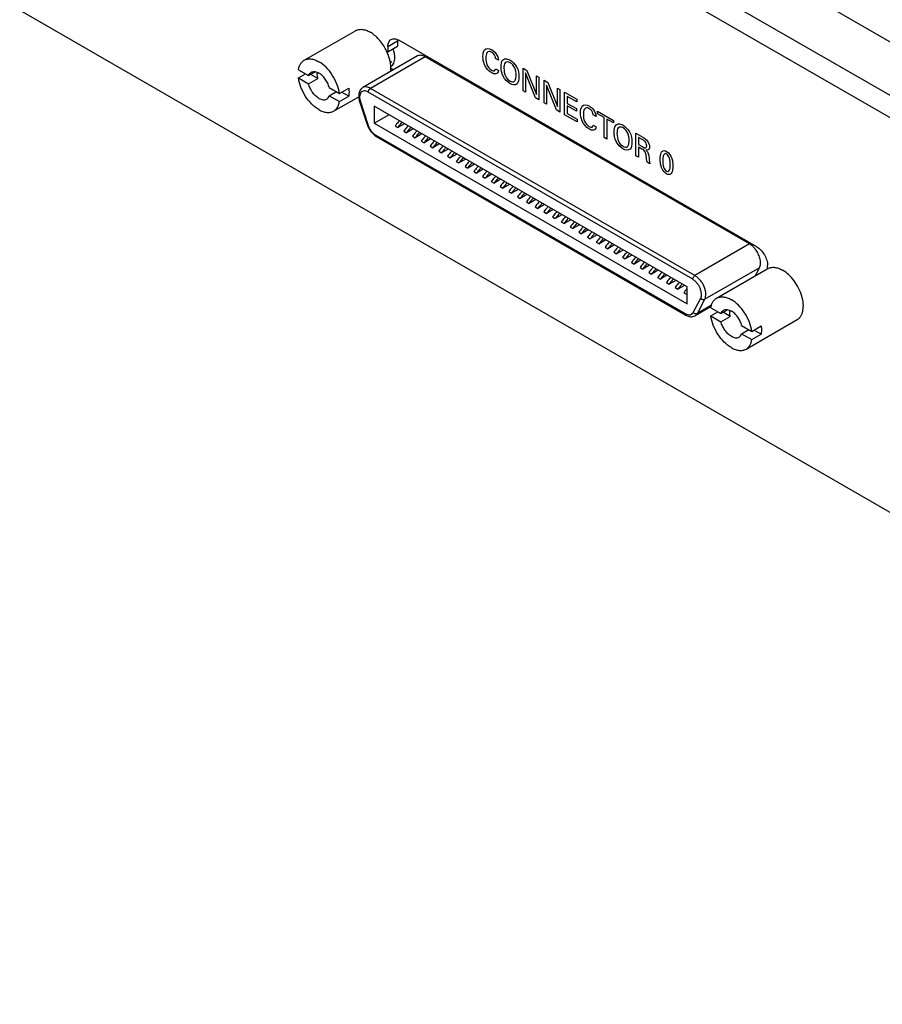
# Model space of a CAD drawing. Header units: inches. Extents: x 0 to 34, y 0 to 22.
# Tile 21 of 29: x 26.5 to 27.6, y 16.8 to 18. Entities that reach past the tile are written whole.
import ezdxf

# ---------------------------------------------------------------- set-up
doc = ezdxf.new("R2010")
doc.units = ezdxf.units.IN
doc.header["$LTSCALE"] = 1.87
doc.header["$MEASUREMENT"] = 0
doc.layers.get('0').update_dxf_attribs({"linetype": 'CONTINUOUS'})
doc.layers.add('02___PRT_ALL_AXES', color=7, linetype='CONTINUOUS')

msp = doc.modelspace()

# ---------------------------------------------------------------- linework, layer by layer
at = {"color": 7, "linetype": 'CONTINUOUS'}
for p, q in [((28.7982, 17.3451), (26.6061, 18.6108)), ((28.7398, 17.3109), (26.5478, 18.5765)), ((28.7275, 17.2893), (26.5354, 18.555)), ((26.5354, 18.0528), (28.7275, 16.7872)), ((26.8974, 17.989), (26.9625, 18.0266)), ((27.0039, 18.0065), (27.0162, 18.0136)), ((27.0162, 18.0136), (27.0162, 18.0069)), ((27.4731, 17.7515), (27.0176, 18.0145)), ((27.0039, 18.0065), (27.0039, 17.9997)), ((27.0415, 17.9944), (26.9719, 17.9542)), ((27.0513, 17.9934), (26.9817, 17.9532)), ((27.0069, 17.9863), (27.0087, 17.9873)), ((27.464, 17.7551), (27.0513, 17.9934)), ((26.8901, 17.9769), (26.9029, 17.9694)), ((26.8901, 17.9664), (26.8991, 17.9716)), ((26.8901, 17.9664), (26.9029, 17.959)), ((26.9029, 17.9694), (26.9115, 17.9744)), ((26.9029, 17.959), (26.9148, 17.9658)), ((26.9148, 17.9658), (26.9057, 17.971)), ((26.9293, 17.9542), (26.9422, 17.9468)), ((26.9422, 17.9468), (26.954, 17.9536)), ((27.3944, 17.7149), (26.9817, 17.9532)), ((26.9293, 17.9438), (26.9383, 17.949)), ((26.9293, 17.9438), (26.9422, 17.9363)), ((26.9348, 17.9242), (26.9667, 17.9426)), ((26.9422, 17.9363), (26.954, 17.9432)), ((26.954, 17.9432), (26.945, 17.9484)), ((27.3917, 17.7101), (26.9789, 17.9484)), ((26.9679, 17.9363), (26.9774, 17.9074)), ((26.9689, 17.9359), (26.9783, 17.907)), ((26.9863, 17.9304), (26.9863, 17.9087)), ((27.3844, 17.7006), (26.9863, 17.9304)), ((26.9863, 17.9087), (27.005, 17.9196)), ((26.9863, 17.9087), (27.3844, 17.6789)), ((27.0129, 17.9052), (27.0164, 17.9032)), ((27.0249, 17.9081), (27.0164, 17.9032)), ((27.036, 17.9017), (27.0275, 17.8968)), ((26.9884, 17.8937), (27.3822, 17.6664)), ((26.9892, 17.8919), (27.383, 17.6646)), ((27.0241, 17.8988), (27.0275, 17.8968)), ((27.0352, 17.8924), (27.0387, 17.8904)), ((27.0472, 17.8953), (27.0387, 17.8904)), ((27.0583, 17.8888), (27.0498, 17.8839)), ((27.0463, 17.8859), (27.0498, 17.8839)), ((27.0575, 17.8795), (27.0609, 17.8775)), ((27.0694, 17.8824), (27.0609, 17.8775)), ((27.0806, 17.876), (27.0721, 17.8711)), ((27.0686, 17.8731), (27.0721, 17.8711)), ((27.0797, 17.8667), (27.0832, 17.8646)), ((27.0917, 17.8695), (27.0832, 17.8646)), ((27.1028, 17.8631), (27.0943, 17.8582)), ((27.0909, 17.8602), (27.0943, 17.8582)), ((27.102, 17.8538), (27.1055, 17.8518)), ((27.114, 17.8567), (27.1055, 17.8518)), ((27.1251, 17.8503), (27.1166, 17.8454)), ((27.1131, 17.8474), (27.1166, 17.8454)), ((27.1243, 17.8409), (27.1278, 17.8389)), ((27.1362, 17.8438), (27.1278, 17.8389)), ((27.1474, 17.8374), (27.1389, 17.8325)), ((27.1354, 17.8345), (27.1389, 17.8325)), ((27.1465, 17.8281), (27.15, 17.8261)), ((27.1585, 17.831), (27.15, 17.8261)), ((27.1696, 17.8245), (27.1612, 17.8196)), ((27.1577, 17.8216), (27.1612, 17.8196)), ((27.1688, 17.8152), (27.1723, 17.8132)), ((27.1808, 17.8181), (27.1723, 17.8132)), ((27.1919, 17.8117), (27.1834, 17.8068)), ((27.18, 17.8088), (27.1834, 17.8068)), ((27.1911, 17.8024), (27.1946, 17.8003)), ((27.2031, 17.8052), (27.1946, 17.8003)), ((27.2022, 17.7959), (27.2057, 17.7939)), ((27.2142, 17.7988), (27.2057, 17.7939)), ((27.2134, 17.7895), (27.2168, 17.7875)), ((27.2253, 17.7924), (27.2168, 17.7875)), ((27.2245, 17.7831), (27.228, 17.7811)), ((27.2365, 17.786), (27.228, 17.7811)), ((27.2356, 17.7766), (27.2391, 17.7746)), ((27.2476, 17.7795), (27.2391, 17.7746)), ((27.2468, 17.7702), (27.2502, 17.7682)), ((27.2587, 17.7731), (27.2502, 17.7682)), ((27.2579, 17.7638), (27.2614, 17.7618)), ((27.2699, 17.7667), (27.2614, 17.7618)), ((27.269, 17.7574), (27.2725, 17.7553)), ((27.281, 17.7602), (27.2725, 17.7553)), ((27.2802, 17.7509), (27.2837, 17.7489)), ((27.2921, 17.7538), (27.2837, 17.7489)), ((27.464, 17.7551), (27.3944, 17.7149)), ((27.4722, 17.7473), (27.4692, 17.751)), ((27.2913, 17.7445), (27.2948, 17.7425)), ((27.3033, 17.7474), (27.2948, 17.7425)), ((27.3024, 17.7381), (27.3059, 17.7361)), ((27.3144, 17.741), (27.3059, 17.7361)), ((27.3136, 17.7316), (27.3171, 17.7296)), ((27.3255, 17.7345), (27.3171, 17.7296)), ((27.3247, 17.7252), (27.3282, 17.7232)), ((27.3367, 17.7281), (27.3282, 17.7232)), ((27.4767, 17.7249), (27.4071, 17.6848)), ((27.4711, 17.7143), (27.4767, 17.7249)), ((27.4869, 17.7237), (27.4869, 17.7276)), ((27.3358, 17.7188), (27.3393, 17.7168)), ((27.3478, 17.7217), (27.3393, 17.7168)), ((27.347, 17.7123), (27.3505, 17.7103)), ((27.3589, 17.7152), (27.3505, 17.7103)), ((27.4221, 17.6861), (27.4872, 17.7237)), ((27.3581, 17.7059), (27.3616, 17.7039)), ((27.3701, 17.7088), (27.3616, 17.7039)), ((27.3693, 17.6995), (27.3727, 17.6975)), ((27.3812, 17.7024), (27.3727, 17.6975)), ((27.3844, 17.6789), (27.3844, 17.7006)), ((27.3804, 17.6931), (27.3839, 17.691)), ((27.3844, 17.6913), (27.3839, 17.691)), ((27.3923, 17.668), (27.4018, 17.686)), ((27.4151, 17.6755), (27.3948, 17.6638)), ((27.3976, 17.6668), (27.4071, 17.6848)), ((27.4155, 17.6771), (27.3976, 17.6668)), ((27.4147, 17.6739), (27.4276, 17.6665)), ((27.4147, 17.6635), (27.4238, 17.6687)), ((27.4147, 17.6635), (27.4276, 17.656)), ((27.4276, 17.6665), (27.4361, 17.6714)), ((27.4276, 17.656), (27.4394, 17.6629)), ((27.4394, 17.6629), (27.4304, 17.6681)), ((27.4539, 17.6513), (27.4668, 17.6438)), ((27.4595, 17.6213), (27.5246, 17.6589)), ((27.4668, 17.6438), (27.4787, 17.6507)), ((27.4539, 17.6408), (27.463, 17.6461)), ((27.4539, 17.6408), (27.4668, 17.6334)), ((27.4668, 17.6334), (27.4787, 17.6402)), ((27.4787, 17.6402), (27.4696, 17.6454))]:
    msp.add_line(p, q, dxfattribs=at)
at = {"color": 40, "linetype": 'CONTINUOUS'}
for p, q in [((27.1446, 17.9892), (27.1409, 17.9913)), ((27.1408, 17.978), (27.1445, 17.9759)), ((27.1759, 17.9502), (27.1759, 17.9789)), ((27.1759, 17.9789), (27.1807, 17.9761)), ((27.1807, 17.9761), (27.1929, 17.9454)), ((27.1916, 17.9411), (27.179, 17.9728)), ((27.179, 17.9728), (27.179, 17.9484)), ((27.1929, 17.9454), (27.1929, 17.9691)), ((27.1929, 17.9691), (27.196, 17.9673)), ((27.196, 17.9673), (27.196, 17.9386)), ((27.2026, 17.9348), (27.2026, 17.9635)), ((27.2026, 17.9635), (27.2074, 17.9607)), ((27.179, 17.9484), (27.1759, 17.9502)), ((27.2058, 17.9573), (27.2058, 17.933)), ((27.2184, 17.9257), (27.2058, 17.9573)), ((27.2074, 17.9607), (27.2196, 17.9299)), ((27.2196, 17.9299), (27.2196, 17.9536)), ((27.2196, 17.9536), (27.2228, 17.9518)), ((27.2228, 17.9518), (27.2228, 17.9231)), ((27.196, 17.9386), (27.1916, 17.9411)), ((27.2287, 17.9197), (27.2287, 17.9484)), ((27.2287, 17.9484), (27.2443, 17.9394)), ((27.2321, 17.943), (27.2321, 17.9341)), ((27.2443, 17.936), (27.2321, 17.943)), ((27.2443, 17.9394), (27.2443, 17.936)), ((27.2058, 17.933), (27.2026, 17.9348)), ((27.2228, 17.9231), (27.2184, 17.9257)), ((27.2321, 17.9341), (27.2437, 17.9274)), ((27.2321, 17.9308), (27.2321, 17.9212)), ((27.2437, 17.9241), (27.2321, 17.9308)), ((27.2437, 17.9274), (27.2437, 17.9241)), ((27.2446, 17.9106), (27.2287, 17.9197)), ((27.2321, 17.9212), (27.2446, 17.9141)), ((27.2446, 17.9141), (27.2446, 17.9106)), ((27.2688, 17.9175), (27.2651, 17.9196)), ((27.2707, 17.9207), (27.2707, 17.9241)), ((27.2707, 17.9241), (27.2908, 17.9125)), ((27.2791, 17.9159), (27.2707, 17.9207)), ((27.2791, 17.8906), (27.2791, 17.9159)), ((27.2825, 17.914), (27.2825, 17.8887)), ((27.2908, 17.9092), (27.2825, 17.914)), ((27.2908, 17.9125), (27.2908, 17.9092)), ((27.2649, 17.9064), (27.2687, 17.9042)), ((27.2825, 17.8887), (27.2791, 17.8906)), ((27.3194, 17.8674), (27.3194, 17.8961)), ((27.3194, 17.8961), (27.3282, 17.8909)), ((27.3227, 17.8908), (27.3227, 17.8818)), ((27.3281, 17.8877), (27.3227, 17.8908)), ((27.3227, 17.8818), (27.3281, 17.8786)), ((27.3228, 17.8784), (27.3228, 17.8654)), ((27.3271, 17.8759), (27.3228, 17.8784)), ((27.3228, 17.8654), (27.3194, 17.8674)), ((27.3373, 17.857), (27.3337, 17.8591))]:
    msp.add_line(p, q, dxfattribs=at)
at = {"color": 7, "linetype": 'CONTINUOUS'}
for centre, radius, start, end in [((27.0334, 18.0137), 0.0172, 176.4331, 180.0405), ((26.9459, 17.9736), 0.0625, 21.2256, 27.1491), ((27.4198, 17.6667), 0.0434, 144.8377, 145.9213)]:
    msp.add_arc(centre, radius, start, end, dxfattribs=at)
for points, knots in [([(26.9625, 18.0266), (26.9638, 18.0273), (26.9666, 18.0283), (26.9713, 18.0285), (26.9763, 18.0273), (26.9796, 18.0257), (26.9813, 18.0248)], [0, 0, 0, 0, 0.217766, 0.450947, 0.710186, 1, 1, 1, 1]), ([(27.0015, 18.0021), (26.9991, 18.0069), (26.9946, 18.0136), (26.9873, 18.0207), (26.9833, 18.0236), (26.9813, 18.0248)], [0, 0, 0, 0, 0.524507, 0.771924, 1, 1, 1, 1]), ([(27.0039, 18.0065), (27.0039, 18.0075), (27.004, 18.0094), (27.0048, 18.0119), (27.006, 18.014), (27.0072, 18.0151), (27.0079, 18.0154)], [0, 0, 0, 0, 0.289536, 0.549108, 0.78225, 1, 1, 1, 1]), ([(27.0079, 18.0154), (27.0085, 18.0158), (27.01, 18.0163), (27.0125, 18.0164), (27.0151, 18.0158), (27.0168, 18.015), (27.0176, 18.0145)], [0, 0, 0, 0, 0.217744, 0.450885, 0.710458, 1, 1, 1, 1]), ([(27.0127, 17.9924), (27.0127, 17.9942), (27.0123, 17.998), (27.0112, 18.0017), (27.0105, 18.0035)], [0, 0, 0, 0, 0.477612, 1, 1, 1, 1]), ([(26.8901, 17.9769), (26.8903, 17.9782), (26.8909, 17.9808), (26.8925, 17.9842), (26.8946, 17.987), (26.8964, 17.9884), (26.8974, 17.989)], [0, 0, 0, 0, 0.279084, 0.534926, 0.772535, 1, 1, 1, 1]), ([(26.8974, 17.989), (26.8986, 17.9897), (26.9015, 17.9907), (26.9062, 17.9909), (26.9112, 17.9896), (26.9145, 17.9881), (26.9161, 17.9871)], [0, 0, 0, 0, 0.217767, 0.450947, 0.710186, 1, 1, 1, 1]), ([(26.9422, 17.9468), (26.9416, 17.9508), (26.9393, 17.959), (26.9335, 17.9703), (26.9258, 17.9801), (26.9194, 17.9852), (26.9161, 17.9871)], [0, 0, 0, 0, 0.247046, 0.509748, 0.767242, 1, 1, 1, 1]), ([(27.0074, 17.9746), (27.0079, 17.978), (27.0076, 17.9855), (27.0056, 17.9926), (27.0042, 17.9963)], [0, 0, 0, 0, 0.467219, 1, 1, 1, 1]), ([(27.0076, 17.9811), (27.0084, 17.9816), (27.0099, 17.9828), (27.0115, 17.9855), (27.0125, 17.9888), (27.0127, 17.9911), (27.0127, 17.9924)], [0, 0, 0, 0, 0.217786, 0.450857, 0.710066, 1, 1, 1, 1]), ([(27.0513, 17.9934), (27.0505, 17.9939), (27.0487, 17.9947), (27.0461, 17.9953), (27.0436, 17.9953), (27.0421, 17.9947), (27.0415, 17.9944)], [0, 0, 0, 0, 0.289808, 0.549056, 0.782233, 1, 1, 1, 1]), ([(26.9063, 17.9736), (26.9069, 17.974), (26.9084, 17.9746), (26.9109, 17.9746), (26.9135, 17.974), (26.9152, 17.9732), (26.9161, 17.9727)], [0, 0, 0, 0, 0.217772, 0.450938, 0.710199, 1, 1, 1, 1]), ([(26.9161, 17.9261), (26.9128, 17.928), (26.9064, 17.9331), (26.8987, 17.9429), (26.8929, 17.9542), (26.8906, 17.9624), (26.8901, 17.9664)], [0, 0, 0, 0, 0.232758, 0.490252, 0.752954, 1, 1, 1, 1]), ([(26.9029, 17.9694), (26.9033, 17.9703), (26.9041, 17.972), (26.9055, 17.9732), (26.9063, 17.9736)], [0, 0, 0, 0, 0.52204, 1, 1, 1, 1]), ([(26.9148, 17.9658), (26.9146, 17.9665), (26.9141, 17.969), (26.9139, 17.9717), (26.9141, 17.9736)], [0, 0, 0, 0, 0.269317, 1, 1, 1, 1]), ([(26.9293, 17.9542), (26.9288, 17.9561), (26.9274, 17.9599), (26.9244, 17.9651), (26.9206, 17.9695), (26.9176, 17.9718), (26.9161, 17.9727)], [0, 0, 0, 0, 0.254522, 0.51673, 0.770127, 1, 1, 1, 1]), ([(26.9161, 17.9405), (26.9146, 17.9414), (26.9116, 17.9437), (26.9078, 17.9481), (26.9048, 17.9533), (26.9034, 17.9571), (26.9029, 17.959)], [0, 0, 0, 0, 0.229873, 0.48327, 0.745478, 1, 1, 1, 1]), ([(26.954, 17.9536), (26.9541, 17.9527), (26.9545, 17.9492), (26.9544, 17.9457), (26.954, 17.9432)], [0, 0, 0, 0, 0.266142, 1, 1, 1, 1]), ([(26.9719, 17.9542), (26.9712, 17.9538), (26.97, 17.9529), (26.9681, 17.9505), (26.9667, 17.9466), (26.9666, 17.9415), (26.9673, 17.938), (26.9679, 17.9363)], [0, 0, 0, 0, 0.11506, 0.230735, 0.467425, 0.722517, 1, 1, 1, 1]), ([(26.9789, 17.9484), (26.9781, 17.9489), (26.9764, 17.9497), (26.9737, 17.9501), (26.9713, 17.9495), (26.9694, 17.9479), (26.9682, 17.9456), (26.9677, 17.9426), (26.9679, 17.9393), (26.9685, 17.9371), (26.9689, 17.9359)], [0, 0, 0, 0, 0.133019, 0.248331, 0.351295, 0.452651, 0.563971, 0.692177, 0.838496, 1, 1, 1, 1]), ([(26.9817, 17.9532), (26.9809, 17.9537), (26.9792, 17.9545), (26.9765, 17.9552), (26.974, 17.9551), (26.9725, 17.9546), (26.9719, 17.9542)], [0, 0, 0, 0, 0.289809, 0.549056, 0.782232, 1, 1, 1, 1]), ([(26.9789, 17.9484), (26.9789, 17.9488), (26.9791, 17.9498), (26.9797, 17.9512), (26.9806, 17.9523), (26.9813, 17.953), (26.9817, 17.9532)], [0, 0, 0, 0, 0.237213, 0.499994, 0.762778, 1, 1, 1, 1]), ([(26.9161, 17.9405), (26.917, 17.94), (26.9187, 17.9392), (26.9213, 17.9386), (26.9238, 17.9386), (26.9253, 17.9392), (26.926, 17.9396)], [0, 0, 0, 0, 0.289801, 0.549062, 0.782228, 1, 1, 1, 1]), ([(26.926, 17.9396), (26.9267, 17.94), (26.9281, 17.9412), (26.929, 17.9429), (26.9293, 17.9438)], [0, 0, 0, 0, 0.47796, 1, 1, 1, 1]), ([(26.9161, 17.9261), (26.9178, 17.9251), (26.921, 17.9236), (26.926, 17.9224), (26.9307, 17.9225), (26.9336, 17.9235), (26.9348, 17.9242)], [0, 0, 0, 0, 0.289814, 0.549053, 0.782233, 1, 1, 1, 1]), ([(26.9348, 17.9242), (26.9358, 17.9248), (26.9376, 17.9262), (26.9397, 17.929), (26.9413, 17.9324), (26.9419, 17.935), (26.9422, 17.9363)], [0, 0, 0, 0, 0.227465, 0.465074, 0.720916, 1, 1, 1, 1]), ([(26.9689, 17.9359), (26.9687, 17.9359), (26.9685, 17.9359), (26.9682, 17.936), (26.9679, 17.9362), (26.9679, 17.9363)], [0, 0, 0, 0, 0.345994, 0.623611, 1, 1, 1, 1]), ([(27.0185, 17.9118), (27.018, 17.9113), (27.0159, 17.9093), (27.0141, 17.907), (27.0129, 17.9052)], [0, 0, 0, 0, 0.243124, 1, 1, 1, 1]), ([(26.9774, 17.9074), (26.9779, 17.9058), (26.9793, 17.9026), (26.982, 17.8983), (26.9853, 17.8947), (26.9879, 17.8927), (26.9892, 17.8919)], [0, 0, 0, 0, 0.256074, 0.514503, 0.765007, 1, 1, 1, 1]), ([(26.9783, 17.907), (26.9782, 17.907), (26.978, 17.907), (26.9776, 17.9071), (26.9774, 17.9072), (26.9774, 17.9074)], [0, 0, 0, 0, 0.345994, 0.623611, 1, 1, 1, 1]), ([(26.9783, 17.907), (26.9788, 17.9056), (26.98, 17.9029), (26.9823, 17.8992), (26.9851, 17.896), (26.9873, 17.8944), (26.9884, 17.8937)], [0, 0, 0, 0, 0.25849, 0.520234, 0.771407, 1, 1, 1, 1]), ([(27.0219, 17.9098), (27.0214, 17.9093), (27.0194, 17.9073), (27.0176, 17.905), (27.0164, 17.9032)], [0, 0, 0, 0, 0.243124, 1, 1, 1, 1]), ([(27.0296, 17.9054), (27.0291, 17.9049), (27.0271, 17.9029), (27.0253, 17.9006), (27.0241, 17.8988)], [0, 0, 0, 0, 0.243124, 1, 1, 1, 1]), ([(27.0331, 17.9034), (27.0326, 17.9029), (27.0305, 17.9009), (27.0288, 17.8986), (27.0275, 17.8968)], [0, 0, 0, 0, 0.243124, 1, 1, 1, 1]), ([(26.9884, 17.8937), (26.9884, 17.8934), (26.9885, 17.8927), (26.989, 17.8921), (26.9892, 17.8919)], [0, 0, 0, 0, 0.55075, 1, 1, 1, 1]), ([(27.0407, 17.899), (27.0402, 17.8985), (27.0382, 17.8964), (27.0364, 17.8942), (27.0352, 17.8924)], [0, 0, 0, 0, 0.243124, 1, 1, 1, 1]), ([(27.0442, 17.897), (27.0437, 17.8965), (27.0417, 17.8944), (27.0399, 17.8922), (27.0387, 17.8904)], [0, 0, 0, 0, 0.243124, 1, 1, 1, 1]), ([(27.0519, 17.8925), (27.0514, 17.8921), (27.0493, 17.89), (27.0475, 17.8877), (27.0463, 17.8859)], [0, 0, 0, 0, 0.243124, 1, 1, 1, 1]), ([(27.0554, 17.8905), (27.0548, 17.8901), (27.0528, 17.888), (27.051, 17.8857), (27.0498, 17.8839)], [0, 0, 0, 0, 0.243124, 1, 1, 1, 1]), ([(27.063, 17.8861), (27.0625, 17.8856), (27.0605, 17.8836), (27.0587, 17.8813), (27.0575, 17.8795)], [0, 0, 0, 0, 0.243124, 1, 1, 1, 1]), ([(27.0665, 17.8841), (27.066, 17.8836), (27.064, 17.8816), (27.0622, 17.8793), (27.0609, 17.8775)], [0, 0, 0, 0, 0.243124, 1, 1, 1, 1]), ([(27.0741, 17.8797), (27.0736, 17.8792), (27.0716, 17.8772), (27.0698, 17.8749), (27.0686, 17.8731)], [0, 0, 0, 0, 0.243124, 1, 1, 1, 1]), ([(27.0776, 17.8777), (27.0771, 17.8772), (27.0751, 17.8751), (27.0733, 17.8729), (27.0721, 17.8711)], [0, 0, 0, 0, 0.243124, 1, 1, 1, 1]), ([(27.0853, 17.8733), (27.0848, 17.8728), (27.0827, 17.8707), (27.081, 17.8685), (27.0797, 17.8667)], [0, 0, 0, 0, 0.243124, 1, 1, 1, 1]), ([(27.0888, 17.8712), (27.0883, 17.8708), (27.0862, 17.8687), (27.0844, 17.8664), (27.0832, 17.8646)], [0, 0, 0, 0, 0.243124, 1, 1, 1, 1]), ([(27.0964, 17.8668), (27.0959, 17.8663), (27.0939, 17.8643), (27.0921, 17.862), (27.0909, 17.8602)], [0, 0, 0, 0, 0.243124, 1, 1, 1, 1]), ([(27.0999, 17.8648), (27.0994, 17.8643), (27.0974, 17.8623), (27.0956, 17.86), (27.0943, 17.8582)], [0, 0, 0, 0, 0.243124, 1, 1, 1, 1]), ([(27.1075, 17.8604), (27.107, 17.8599), (27.105, 17.8579), (27.1032, 17.8556), (27.102, 17.8538)], [0, 0, 0, 0, 0.243124, 1, 1, 1, 1]), ([(27.111, 17.8584), (27.1105, 17.8579), (27.1085, 17.8559), (27.1067, 17.8536), (27.1055, 17.8518)], [0, 0, 0, 0, 0.243124, 1, 1, 1, 1]), ([(27.1187, 17.854), (27.1182, 17.8535), (27.1162, 17.8514), (27.1144, 17.8492), (27.1131, 17.8474)], [0, 0, 0, 0, 0.243124, 1, 1, 1, 1]), ([(27.1222, 17.852), (27.1217, 17.8515), (27.1196, 17.8494), (27.1178, 17.8472), (27.1166, 17.8454)], [0, 0, 0, 0, 0.243124, 1, 1, 1, 1]), ([(27.1298, 17.8475), (27.1293, 17.8471), (27.1273, 17.845), (27.1255, 17.8427), (27.1243, 17.8409)], [0, 0, 0, 0, 0.243124, 1, 1, 1, 1]), ([(27.1333, 17.8455), (27.1328, 17.845), (27.1308, 17.843), (27.129, 17.8407), (27.1278, 17.8389)], [0, 0, 0, 0, 0.243124, 1, 1, 1, 1]), ([(27.141, 17.8411), (27.1404, 17.8406), (27.1384, 17.8386), (27.1366, 17.8363), (27.1354, 17.8345)], [0, 0, 0, 0, 0.243124, 1, 1, 1, 1]), ([(27.1444, 17.8391), (27.1439, 17.8386), (27.1419, 17.8366), (27.1401, 17.8343), (27.1389, 17.8325)], [0, 0, 0, 0, 0.243124, 1, 1, 1, 1]), ([(27.1521, 17.8347), (27.1516, 17.8342), (27.1496, 17.8322), (27.1478, 17.8299), (27.1465, 17.8281)], [0, 0, 0, 0, 0.243124, 1, 1, 1, 1]), ([(27.1556, 17.8327), (27.1551, 17.8322), (27.153, 17.8301), (27.1512, 17.8279), (27.15, 17.8261)], [0, 0, 0, 0, 0.243124, 1, 1, 1, 1]), ([(27.1632, 17.8282), (27.1627, 17.8278), (27.1607, 17.8257), (27.1589, 17.8235), (27.1577, 17.8216)], [0, 0, 0, 0, 0.243124, 1, 1, 1, 1]), ([(27.1667, 17.8262), (27.1662, 17.8258), (27.1642, 17.8237), (27.1624, 17.8214), (27.1612, 17.8196)], [0, 0, 0, 0, 0.243124, 1, 1, 1, 1]), ([(27.1744, 17.8218), (27.1739, 17.8213), (27.1718, 17.8193), (27.17, 17.817), (27.1688, 17.8152)], [0, 0, 0, 0, 0.243124, 1, 1, 1, 1]), ([(27.1778, 17.8198), (27.1773, 17.8193), (27.1753, 17.8173), (27.1735, 17.815), (27.1723, 17.8132)], [0, 0, 0, 0, 0.243124, 1, 1, 1, 1]), ([(27.1855, 17.8154), (27.185, 17.8149), (27.183, 17.8129), (27.1812, 17.8106), (27.18, 17.8088)], [0, 0, 0, 0, 0.243124, 1, 1, 1, 1]), ([(27.189, 17.8134), (27.1885, 17.8129), (27.1864, 17.8109), (27.1847, 17.8086), (27.1834, 17.8068)], [0, 0, 0, 0, 0.243124, 1, 1, 1, 1]), ([(27.1966, 17.809), (27.1961, 17.8085), (27.1941, 17.8064), (27.1923, 17.8042), (27.1911, 17.8024)], [0, 0, 0, 0, 0.243124, 1, 1, 1, 1]), ([(27.2001, 17.807), (27.1996, 17.8065), (27.1976, 17.8044), (27.1958, 17.8022), (27.1946, 17.8003)], [0, 0, 0, 0, 0.243124, 1, 1, 1, 1]), ([(27.2078, 17.8025), (27.2073, 17.802), (27.2052, 17.8), (27.2034, 17.7977), (27.2022, 17.7959)], [0, 0, 0, 0, 0.243124, 1, 1, 1, 1]), ([(27.2112, 17.8005), (27.2107, 17.8), (27.2087, 17.798), (27.2069, 17.7957), (27.2057, 17.7939)], [0, 0, 0, 0, 0.243124, 1, 1, 1, 1]), ([(27.2189, 17.7961), (27.2184, 17.7956), (27.2164, 17.7936), (27.2146, 17.7913), (27.2134, 17.7895)], [0, 0, 0, 0, 0.243124, 1, 1, 1, 1]), ([(27.2224, 17.7941), (27.2219, 17.7936), (27.2199, 17.7916), (27.2181, 17.7893), (27.2168, 17.7875)], [0, 0, 0, 0, 0.243124, 1, 1, 1, 1]), ([(27.23, 17.7897), (27.2295, 17.7892), (27.2275, 17.7871), (27.2257, 17.7849), (27.2245, 17.7831)], [0, 0, 0, 0, 0.243124, 1, 1, 1, 1]), ([(27.2335, 17.7877), (27.233, 17.7872), (27.231, 17.7851), (27.2292, 17.7829), (27.228, 17.7811)], [0, 0, 0, 0, 0.243124, 1, 1, 1, 1]), ([(27.2412, 17.7832), (27.2407, 17.7828), (27.2386, 17.7807), (27.2368, 17.7784), (27.2356, 17.7766)], [0, 0, 0, 0, 0.243124, 1, 1, 1, 1]), ([(27.2447, 17.7812), (27.2441, 17.7808), (27.2421, 17.7787), (27.2403, 17.7764), (27.2391, 17.7746)], [0, 0, 0, 0, 0.243124, 1, 1, 1, 1]), ([(27.2523, 17.7768), (27.2518, 17.7763), (27.2498, 17.7743), (27.248, 17.772), (27.2468, 17.7702)], [0, 0, 0, 0, 0.243124, 1, 1, 1, 1]), ([(27.2558, 17.7748), (27.2553, 17.7743), (27.2533, 17.7723), (27.2515, 17.77), (27.2502, 17.7682)], [0, 0, 0, 0, 0.243124, 1, 1, 1, 1]), ([(27.2634, 17.7704), (27.2629, 17.7699), (27.2609, 17.7679), (27.2591, 17.7656), (27.2579, 17.7638)], [0, 0, 0, 0, 0.243124, 1, 1, 1, 1]), ([(27.2669, 17.7684), (27.2664, 17.7679), (27.2644, 17.7658), (27.2626, 17.7636), (27.2614, 17.7618)], [0, 0, 0, 0, 0.243124, 1, 1, 1, 1]), ([(27.2746, 17.764), (27.2741, 17.7635), (27.2721, 17.7614), (27.2703, 17.7592), (27.269, 17.7574)], [0, 0, 0, 0, 0.243124, 1, 1, 1, 1]), ([(27.2781, 17.7619), (27.2776, 17.7615), (27.2755, 17.7594), (27.2737, 17.7571), (27.2725, 17.7553)], [0, 0, 0, 0, 0.243124, 1, 1, 1, 1]), ([(27.2857, 17.7575), (27.2852, 17.757), (27.2832, 17.755), (27.2814, 17.7527), (27.2802, 17.7509)], [0, 0, 0, 0, 0.243124, 1, 1, 1, 1]), ([(27.2892, 17.7555), (27.2887, 17.755), (27.2867, 17.753), (27.2849, 17.7507), (27.2837, 17.7489)], [0, 0, 0, 0, 0.243124, 1, 1, 1, 1]), ([(27.2969, 17.7511), (27.2963, 17.7506), (27.2943, 17.7486), (27.2925, 17.7463), (27.2913, 17.7445)], [0, 0, 0, 0, 0.243124, 1, 1, 1, 1]), ([(27.3003, 17.7491), (27.2998, 17.7486), (27.2978, 17.7466), (27.296, 17.7443), (27.2948, 17.7425)], [0, 0, 0, 0, 0.243124, 1, 1, 1, 1]), ([(27.4692, 17.751), (27.4688, 17.7514), (27.4672, 17.753), (27.4654, 17.7543), (27.464, 17.7551)], [0, 0, 0, 0, 0.263597, 1, 1, 1, 1]), ([(27.4731, 17.7515), (27.474, 17.751), (27.4759, 17.7497), (27.4794, 17.7464), (27.4831, 17.7413), (27.4856, 17.7356), (27.4867, 17.731), (27.4869, 17.7287), (27.4869, 17.7276)], [0, 0, 0, 0, 0.114176, 0.237568, 0.500006, 0.76244, 0.885829, 1, 1, 1, 1]), ([(27.308, 17.7447), (27.3075, 17.7442), (27.3055, 17.7421), (27.3037, 17.7399), (27.3024, 17.7381)], [0, 0, 0, 0, 0.243124, 1, 1, 1, 1]), ([(27.3115, 17.7427), (27.311, 17.7422), (27.3089, 17.7401), (27.3071, 17.7379), (27.3059, 17.7361)], [0, 0, 0, 0, 0.243124, 1, 1, 1, 1]), ([(27.3191, 17.7382), (27.3186, 17.7378), (27.3166, 17.7357), (27.3148, 17.7334), (27.3136, 17.7316)], [0, 0, 0, 0, 0.243124, 1, 1, 1, 1]), ([(27.4767, 17.7249), (27.4774, 17.7264), (27.478, 17.7289), (27.478, 17.7324), (27.4774, 17.7364), (27.4757, 17.7416), (27.4735, 17.7455), (27.4722, 17.7473)], [0, 0, 0, 0, 0.200927, 0.317206, 0.442995, 0.715517, 1, 1, 1, 1]), ([(27.3226, 17.7362), (27.3221, 17.7357), (27.3201, 17.7337), (27.3183, 17.7314), (27.3171, 17.7296)], [0, 0, 0, 0, 0.243124, 1, 1, 1, 1]), ([(27.3303, 17.7318), (27.3298, 17.7313), (27.3277, 17.7293), (27.3259, 17.727), (27.3247, 17.7252)], [0, 0, 0, 0, 0.243124, 1, 1, 1, 1]), ([(27.3337, 17.7298), (27.3332, 17.7293), (27.3312, 17.7273), (27.3294, 17.725), (27.3282, 17.7232)], [0, 0, 0, 0, 0.243124, 1, 1, 1, 1]), ([(27.3414, 17.7254), (27.3409, 17.7249), (27.3389, 17.7228), (27.3371, 17.7206), (27.3358, 17.7188)], [0, 0, 0, 0, 0.243124, 1, 1, 1, 1]), ([(27.4872, 17.7237), (27.4885, 17.7244), (27.4913, 17.7254), (27.496, 17.7255), (27.501, 17.7243), (27.5043, 17.7228), (27.5059, 17.7218)], [0, 0, 0, 0, 0.217766, 0.450947, 0.710186, 1, 1, 1, 1]), ([(27.3449, 17.7234), (27.3444, 17.7229), (27.3423, 17.7208), (27.3405, 17.7186), (27.3393, 17.7168)], [0, 0, 0, 0, 0.243124, 1, 1, 1, 1]), ([(27.3525, 17.7189), (27.352, 17.7185), (27.35, 17.7164), (27.3482, 17.7141), (27.347, 17.7123)], [0, 0, 0, 0, 0.243124, 1, 1, 1, 1]), ([(27.356, 17.7169), (27.3555, 17.7165), (27.3535, 17.7144), (27.3517, 17.7121), (27.3505, 17.7103)], [0, 0, 0, 0, 0.243124, 1, 1, 1, 1]), ([(27.3637, 17.7125), (27.3632, 17.712), (27.3611, 17.71), (27.3593, 17.7077), (27.3581, 17.7059)], [0, 0, 0, 0, 0.243124, 1, 1, 1, 1]), ([(27.3917, 17.7101), (27.3917, 17.7105), (27.3918, 17.7115), (27.3924, 17.7129), (27.3933, 17.7141), (27.394, 17.7147), (27.3944, 17.7149)], [0, 0, 0, 0, 0.237213, 0.499994, 0.762778, 1, 1, 1, 1]), ([(27.4071, 17.6848), (27.4076, 17.6858), (27.4083, 17.6881), (27.4085, 17.692), (27.4078, 17.6963), (27.4063, 17.7008), (27.4041, 17.7051), (27.4013, 17.7091), (27.3981, 17.7124), (27.3957, 17.7142), (27.3944, 17.7149)], [0, 0, 0, 0, 0.096403, 0.207434, 0.332157, 0.466996, 0.606846, 0.745934, 0.878584, 1, 1, 1, 1]), ([(27.5246, 17.6589), (27.5255, 17.6594), (27.5273, 17.6608), (27.5294, 17.6634), (27.531, 17.6667), (27.5324, 17.6719), (27.5326, 17.6795), (27.5306, 17.6892), (27.5266, 17.699), (27.5209, 17.7083), (27.5141, 17.7161), (27.5087, 17.7202), (27.5059, 17.7218)], [0, 0, 0, 0, 0.042859, 0.087487, 0.13532, 0.187284, 0.304548, 0.438218, 0.582565, 0.729722, 0.871315, 1, 1, 1, 1]), ([(27.3671, 17.7105), (27.3666, 17.71), (27.3646, 17.708), (27.3628, 17.7057), (27.3616, 17.7039)], [0, 0, 0, 0, 0.243124, 1, 1, 1, 1]), ([(27.3748, 17.7061), (27.3743, 17.7056), (27.3723, 17.7036), (27.3705, 17.7013), (27.3693, 17.6995)], [0, 0, 0, 0, 0.243124, 1, 1, 1, 1]), ([(27.3783, 17.7041), (27.3778, 17.7036), (27.3757, 17.7016), (27.374, 17.6993), (27.3727, 17.6975)], [0, 0, 0, 0, 0.243124, 1, 1, 1, 1]), ([(27.4018, 17.686), (27.4027, 17.6877), (27.403, 17.6909), (27.4023, 17.6952), (27.4011, 17.6988), (27.3994, 17.7023), (27.3971, 17.7054), (27.3946, 17.7081), (27.3926, 17.7095), (27.3917, 17.7101)], [0, 0, 0, 0, 0.20598, 0.330932, 0.466019, 0.606125, 0.745468, 0.878361, 1, 1, 1, 1]), ([(27.3843, 17.698), (27.384, 17.6977), (27.3826, 17.6961), (27.3813, 17.6944), (27.3804, 17.6931)], [0, 0, 0, 0, 0.245776, 1, 1, 1, 1]), ([(27.4221, 17.6861), (27.4233, 17.6868), (27.4261, 17.6878), (27.4309, 17.6879), (27.4359, 17.6867), (27.4391, 17.6851), (27.4408, 17.6842)], [0, 0, 0, 0, 0.217767, 0.450947, 0.710186, 1, 1, 1, 1]), ([(27.4018, 17.686), (27.4021, 17.6856), (27.4029, 17.6849), (27.4043, 17.6844), (27.4058, 17.6843), (27.4067, 17.6845), (27.4071, 17.6848)], [0, 0, 0, 0, 0.260547, 0.523511, 0.77319, 1, 1, 1, 1]), ([(27.4147, 17.6739), (27.4149, 17.6753), (27.4156, 17.6778), (27.4171, 17.6813), (27.4193, 17.6841), (27.4211, 17.6855), (27.4221, 17.6861)], [0, 0, 0, 0, 0.279084, 0.534926, 0.772535, 1, 1, 1, 1]), ([(27.4668, 17.6438), (27.4663, 17.6479), (27.464, 17.656), (27.4582, 17.6674), (27.4505, 17.6771), (27.4441, 17.6823), (27.4408, 17.6842)], [0, 0, 0, 0, 0.247046, 0.509748, 0.767242, 1, 1, 1, 1]), ([(27.3822, 17.6664), (27.3832, 17.6658), (27.3851, 17.665), (27.3877, 17.6648), (27.3894, 17.6652), (27.391, 17.6661), (27.3919, 17.6672), (27.3923, 17.668)], [0, 0, 0, 0, 0.292522, 0.541727, 0.655918, 0.767726, 1, 1, 1, 1]), ([(27.3822, 17.6664), (27.3822, 17.666), (27.3823, 17.6653), (27.3827, 17.6647), (27.383, 17.6646)], [0, 0, 0, 0, 0.55075, 1, 1, 1, 1]), ([(27.383, 17.6646), (27.3839, 17.664), (27.3859, 17.6631), (27.389, 17.6624), (27.392, 17.6626), (27.3939, 17.6633), (27.3948, 17.6638)], [0, 0, 0, 0, 0.263701, 0.514818, 0.758693, 1, 1, 1, 1]), ([(27.3923, 17.668), (27.3926, 17.6676), (27.3934, 17.667), (27.3948, 17.6664), (27.3963, 17.6663), (27.3972, 17.6665), (27.3976, 17.6668)], [0, 0, 0, 0, 0.260547, 0.523511, 0.77319, 1, 1, 1, 1]), ([(27.3948, 17.6638), (27.3954, 17.6641), (27.3965, 17.665), (27.3973, 17.6661), (27.3976, 17.6668)], [0, 0, 0, 0, 0.486196, 1, 1, 1, 1]), ([(27.4408, 17.6231), (27.4375, 17.625), (27.4311, 17.6302), (27.4234, 17.64), (27.4175, 17.6513), (27.4153, 17.6595), (27.4147, 17.6635)], [0, 0, 0, 0, 0.232758, 0.490252, 0.752954, 1, 1, 1, 1]), ([(27.4276, 17.6665), (27.4279, 17.6674), (27.4288, 17.669), (27.4302, 17.6703), (27.4309, 17.6707)], [0, 0, 0, 0, 0.52204, 1, 1, 1, 1]), ([(27.4309, 17.6707), (27.4316, 17.6711), (27.4331, 17.6716), (27.4356, 17.6717), (27.4382, 17.6711), (27.4399, 17.6702), (27.4408, 17.6697)], [0, 0, 0, 0, 0.217772, 0.450938, 0.710199, 1, 1, 1, 1]), ([(27.4394, 17.6629), (27.4393, 17.6636), (27.4387, 17.6661), (27.4386, 17.6688), (27.4388, 17.6706)], [0, 0, 0, 0, 0.269317, 1, 1, 1, 1]), ([(27.4539, 17.6513), (27.4535, 17.6532), (27.4521, 17.657), (27.4491, 17.6621), (27.4453, 17.6665), (27.4423, 17.6688), (27.4408, 17.6697)], [0, 0, 0, 0, 0.254522, 0.51673, 0.770127, 1, 1, 1, 1]), ([(27.4408, 17.6376), (27.4392, 17.6385), (27.4363, 17.6408), (27.4325, 17.6452), (27.4295, 17.6504), (27.4281, 17.6541), (27.4276, 17.656)], [0, 0, 0, 0, 0.229873, 0.48327, 0.745478, 1, 1, 1, 1]), ([(27.4787, 17.6507), (27.4788, 17.6498), (27.4792, 17.6463), (27.4791, 17.6428), (27.4787, 17.6402)], [0, 0, 0, 0, 0.266142, 1, 1, 1, 1]), ([(27.4408, 17.6376), (27.4416, 17.6371), (27.4434, 17.6363), (27.446, 17.6356), (27.4485, 17.6357), (27.45, 17.6362), (27.4506, 17.6366)], [0, 0, 0, 0, 0.289801, 0.549062, 0.782228, 1, 1, 1, 1]), ([(27.4506, 17.6366), (27.4514, 17.6371), (27.4528, 17.6383), (27.4536, 17.6399), (27.4539, 17.6408)], [0, 0, 0, 0, 0.47796, 1, 1, 1, 1]), ([(27.4595, 17.6213), (27.4604, 17.6218), (27.4623, 17.6232), (27.4644, 17.6261), (27.466, 17.6295), (27.4666, 17.6321), (27.4668, 17.6334)], [0, 0, 0, 0, 0.227465, 0.465074, 0.720916, 1, 1, 1, 1]), ([(27.4408, 17.6231), (27.4424, 17.6222), (27.4457, 17.6206), (27.4507, 17.6194), (27.4554, 17.6195), (27.4582, 17.6206), (27.4595, 17.6213)], [0, 0, 0, 0, 0.289814, 0.549053, 0.782233, 1, 1, 1, 1])]:
    msp.add_open_spline(points, degree=3, knots=knots, dxfattribs=at)
at = {"color": 40, "linetype": 'CONTINUOUS'}
for points, knots in [([(27.1248, 17.9937), (27.1248, 17.9971), (27.1257, 18.0043), (27.1324, 18.0044), (27.1357, 18.0025)], [0, 0, 0, 0, 0.469759, 1, 1, 1, 1]), ([(27.1356, 17.9994), (27.1333, 18.0007), (27.1287, 17.9997), (27.1285, 17.9942), (27.1285, 17.9916)], [0, 0, 0, 0, 0.499798, 1, 1, 1, 1]), ([(27.1357, 18.0025), (27.1376, 18.0014), (27.142, 17.9981), (27.1444, 17.9918), (27.1446, 17.9892)], [0, 0, 0, 0, 0.469011, 1, 1, 1, 1]), ([(27.1353, 17.9732), (27.1321, 17.9751), (27.1256, 17.9826), (27.1248, 17.9905), (27.1248, 17.9937)], [0, 0, 0, 0, 0.53608, 1, 1, 1, 1]), ([(27.1285, 17.9916), (27.1285, 17.989), (27.1287, 17.9834), (27.1334, 17.9776), (27.1355, 17.9763)], [0, 0, 0, 0, 0.512296, 1, 1, 1, 1]), ([(27.1409, 17.9913), (27.1408, 17.9924), (27.14, 17.9958), (27.1372, 17.9985), (27.1356, 17.9994)], [0, 0, 0, 0, 0.356025, 1, 1, 1, 1]), ([(27.1479, 17.9805), (27.1479, 17.9814), (27.148, 17.9853), (27.1492, 17.9889), (27.1511, 17.9901)], [0, 0, 0, 0, 0.221704, 1, 1, 1, 1]), ([(27.1511, 17.9901), (27.1517, 17.9905), (27.1541, 17.9914), (27.1572, 17.9904), (27.1594, 17.9892)], [0, 0, 0, 0, 0.292912, 1, 1, 1, 1]), ([(27.1594, 17.9858), (27.1571, 17.9872), (27.1519, 17.9873), (27.1515, 17.9814), (27.1515, 17.9787)], [0, 0, 0, 0, 0.496502, 1, 1, 1, 1]), ([(27.1594, 17.9892), (27.1623, 17.9875), (27.1692, 17.9807), (27.1706, 17.9718), (27.1706, 17.9679)], [0, 0, 0, 0, 0.467276, 1, 1, 1, 1]), ([(27.1445, 17.9759), (27.1443, 17.9736), (27.1417, 17.9704), (27.1373, 17.972), (27.1353, 17.9732)], [0, 0, 0, 0, 0.497431, 1, 1, 1, 1]), ([(27.1591, 17.9592), (27.1559, 17.9611), (27.1489, 17.9683), (27.1479, 17.9769), (27.1479, 17.9805)], [0, 0, 0, 0, 0.507877, 1, 1, 1, 1]), ([(27.167, 17.97), (27.167, 17.9728), (27.1666, 17.979), (27.1616, 17.9846), (27.1594, 17.9858)], [0, 0, 0, 0, 0.525803, 1, 1, 1, 1]), ([(27.1706, 17.9679), (27.1706, 17.9643), (27.1696, 17.9566), (27.1624, 17.9573), (27.1591, 17.9592)], [0, 0, 0, 0, 0.485889, 1, 1, 1, 1]), ([(27.1647, 17.962), (27.1652, 17.9624), (27.1666, 17.9645), (27.167, 17.9677), (27.167, 17.97)], [0, 0, 0, 0, 0.282074, 1, 1, 1, 1]), ([(27.249, 17.922), (27.249, 17.9254), (27.2499, 17.9326), (27.2566, 17.9327), (27.2599, 17.9308)], [0, 0, 0, 0, 0.469759, 1, 1, 1, 1]), ([(27.2597, 17.9277), (27.2575, 17.929), (27.2528, 17.928), (27.2527, 17.9226), (27.2527, 17.9199)], [0, 0, 0, 0, 0.499798, 1, 1, 1, 1]), ([(27.2651, 17.9196), (27.2649, 17.9207), (27.2642, 17.9241), (27.2613, 17.9268), (27.2597, 17.9277)], [0, 0, 0, 0, 0.356025, 1, 1, 1, 1]), ([(27.2599, 17.9308), (27.2618, 17.9297), (27.2662, 17.9264), (27.2686, 17.9201), (27.2688, 17.9175)], [0, 0, 0, 0, 0.469011, 1, 1, 1, 1]), ([(27.2594, 17.9016), (27.2562, 17.9034), (27.2498, 17.911), (27.249, 17.9188), (27.249, 17.922)], [0, 0, 0, 0, 0.53608, 1, 1, 1, 1]), ([(27.2527, 17.9199), (27.2527, 17.9173), (27.2529, 17.9117), (27.2575, 17.9059), (27.2597, 17.9047)], [0, 0, 0, 0, 0.512296, 1, 1, 1, 1]), ([(27.2687, 17.9042), (27.2685, 17.9019), (27.2659, 17.8987), (27.2615, 17.9004), (27.2594, 17.9016)], [0, 0, 0, 0, 0.497431, 1, 1, 1, 1]), ([(27.2917, 17.8975), (27.2917, 17.8984), (27.2918, 17.9023), (27.293, 17.9059), (27.2949, 17.9071)], [0, 0, 0, 0, 0.221707, 1, 1, 1, 1]), ([(27.2949, 17.9071), (27.2955, 17.9075), (27.2978, 17.9084), (27.301, 17.9074), (27.3032, 17.9062)], [0, 0, 0, 0, 0.292918, 1, 1, 1, 1]), ([(27.3032, 17.9028), (27.3008, 17.9042), (27.2957, 17.9043), (27.2953, 17.8984), (27.2953, 17.8957)], [0, 0, 0, 0, 0.496515, 1, 1, 1, 1]), ([(27.3032, 17.9062), (27.3061, 17.9045), (27.313, 17.8977), (27.3144, 17.8887), (27.3144, 17.8849)], [0, 0, 0, 0, 0.467282, 1, 1, 1, 1]), ([(27.3107, 17.887), (27.3107, 17.8898), (27.3104, 17.896), (27.3054, 17.9015), (27.3032, 17.9028)], [0, 0, 0, 0, 0.525817, 1, 1, 1, 1]), ([(27.3029, 17.8762), (27.2997, 17.8781), (27.2927, 17.8852), (27.2917, 17.8939), (27.2917, 17.8975)], [0, 0, 0, 0, 0.507883, 1, 1, 1, 1]), ([(27.3085, 17.879), (27.309, 17.8794), (27.3104, 17.8815), (27.3107, 17.8847), (27.3107, 17.887)], [0, 0, 0, 0, 0.282074, 1, 1, 1, 1]), ([(27.3331, 17.8801), (27.3331, 17.8817), (27.3317, 17.8856), (27.3291, 17.8871), (27.3281, 17.8877)], [0, 0, 0, 0, 0.570409, 1, 1, 1, 1]), ([(27.3282, 17.8909), (27.3286, 17.8907), (27.3306, 17.8896), (27.3326, 17.888), (27.3339, 17.8863)], [0, 0, 0, 0, 0.200386, 1, 1, 1, 1]), ([(27.3144, 17.8849), (27.3144, 17.8812), (27.3134, 17.8736), (27.3062, 17.8743), (27.3029, 17.8762)], [0, 0, 0, 0, 0.485893, 1, 1, 1, 1]), ([(27.3325, 17.8674), (27.3324, 17.8689), (27.3318, 17.873), (27.3285, 17.875), (27.3271, 17.8759)], [0, 0, 0, 0, 0.479526, 1, 1, 1, 1]), ([(27.3281, 17.8786), (27.3283, 17.8785), (27.3294, 17.8779), (27.3306, 17.8773), (27.3314, 17.8774)], [0, 0, 0, 0, 0.162541, 1, 1, 1, 1]), ([(27.3314, 17.8774), (27.3316, 17.8774), (27.3326, 17.8776), (27.3331, 17.8789), (27.3331, 17.8801)], [0, 0, 0, 0, 0.153811, 1, 1, 1, 1]), ([(27.332, 17.8746), (27.333, 17.8738), (27.3352, 17.8713), (27.3357, 17.8683), (27.3358, 17.8669)], [0, 0, 0, 0, 0.463436, 1, 1, 1, 1]), ([(27.3504, 17.8629), (27.3504, 17.8659), (27.3507, 17.8704), (27.3536, 17.8745), (27.3568, 17.8738), (27.3584, 17.8729)], [0, 0, 0, 0, 0.464344, 0.719429, 1, 1, 1, 1]), ([(27.3519, 17.8526), (27.3517, 17.8532), (27.3506, 17.8568), (27.3504, 17.8602), (27.3504, 17.8629)], [0, 0, 0, 0, 0.175099, 1, 1, 1, 1]), ([(27.3584, 17.8697), (27.3567, 17.8707), (27.3534, 17.8684), (27.3537, 17.8637), (27.3537, 17.8612)], [0, 0, 0, 0, 0.439088, 1, 1, 1, 1]), ([(27.3584, 17.8729), (27.361, 17.8714), (27.3663, 17.8638), (27.3663, 17.8573), (27.3663, 17.8543)], [0, 0, 0, 0, 0.504043, 1, 1, 1, 1]), ([(27.363, 17.8559), (27.363, 17.8586), (27.3634, 17.863), (27.3599, 17.8688), (27.3584, 17.8697)], [0, 0, 0, 0, 0.607783, 1, 1, 1, 1]), ([(27.3583, 17.8443), (27.3576, 17.8448), (27.355, 17.8466), (27.3528, 17.8502), (27.3519, 17.8526)], [0, 0, 0, 0, 0.285016, 1, 1, 1, 1]), ([(27.3537, 17.8612), (27.3537, 17.8586), (27.3534, 17.8542), (27.3568, 17.8485), (27.3583, 17.8476)], [0, 0, 0, 0, 0.596535, 1, 1, 1, 1]), ([(27.3583, 17.8476), (27.3609, 17.8461), (27.3631, 17.8506), (27.363, 17.8546), (27.363, 17.8559)], [0, 0, 0, 0, 0.700069, 1, 1, 1, 1]), ([(27.3663, 17.8543), (27.3663, 17.8528), (27.3662, 17.8486), (27.3649, 17.8446), (27.363, 17.8437)], [0, 0, 0, 0, 0.330185, 1, 1, 1, 1]), ([(27.363, 17.8437), (27.3627, 17.8435), (27.3613, 17.8431), (27.3595, 17.8437), (27.3583, 17.8443)], [0, 0, 0, 0, 0.312277, 1, 1, 1, 1])]:
    msp.add_open_spline(points, degree=3, knots=knots, dxfattribs=at)
for points in [[(27.1355, 17.9763), (27.137, 17.9755), (27.1386, 17.9751), (27.1396, 17.9757)], [(27.1396, 17.9757), (27.1402, 17.9762), (27.1406, 17.9771), (27.1408, 17.978)], [(27.1515, 17.9787), (27.1515, 17.9755), (27.152, 17.9718), (27.1537, 17.9683)], [(27.1537, 17.9683), (27.155, 17.9658), (27.1572, 17.9637), (27.1592, 17.9625)], [(27.1592, 17.9625), (27.1612, 17.9614), (27.1634, 17.961), (27.1647, 17.962)], [(27.2597, 17.9047), (27.2611, 17.9038), (27.2627, 17.9034), (27.2637, 17.904)], [(27.2637, 17.904), (27.2644, 17.9045), (27.2647, 17.9054), (27.2649, 17.9064)], [(27.2953, 17.8957), (27.2953, 17.8925), (27.2958, 17.8888), (27.2975, 17.8853)], [(27.2975, 17.8853), (27.2987, 17.8828), (27.301, 17.8807), (27.303, 17.8795)], [(27.303, 17.8795), (27.305, 17.8784), (27.3072, 17.878), (27.3085, 17.879)], [(27.3349, 17.8748), (27.3341, 17.8743), (27.3331, 17.8743), (27.332, 17.8746)], [(27.3339, 17.8863), (27.3356, 17.8842), (27.3367, 17.8811), (27.3367, 17.8789)], [(27.3367, 17.8789), (27.3367, 17.877), (27.336, 17.8754), (27.3349, 17.8748)], [(27.3337, 17.8591), (27.333, 17.862), (27.3328, 17.8647), (27.3325, 17.8674)], [(27.3358, 17.8669), (27.3361, 17.8637), (27.3365, 17.8604), (27.3373, 17.857)]]:
    msp.add_open_spline(points, degree=3, dxfattribs=at)
at = {"layer": '02___PRT_ALL_AXES', "color": 7, "linetype": 'CONTINUOUS'}
for p, q in [((27.0039, 17.9997), (27.0022, 18.0007)), ((27.0039, 17.9997), (27.0162, 18.0069)), ((27.0077, 17.9788), (27.0111, 17.9768))]:
    msp.add_line(p, q, dxfattribs=at)

doc.saveas('drawing.dxf')
